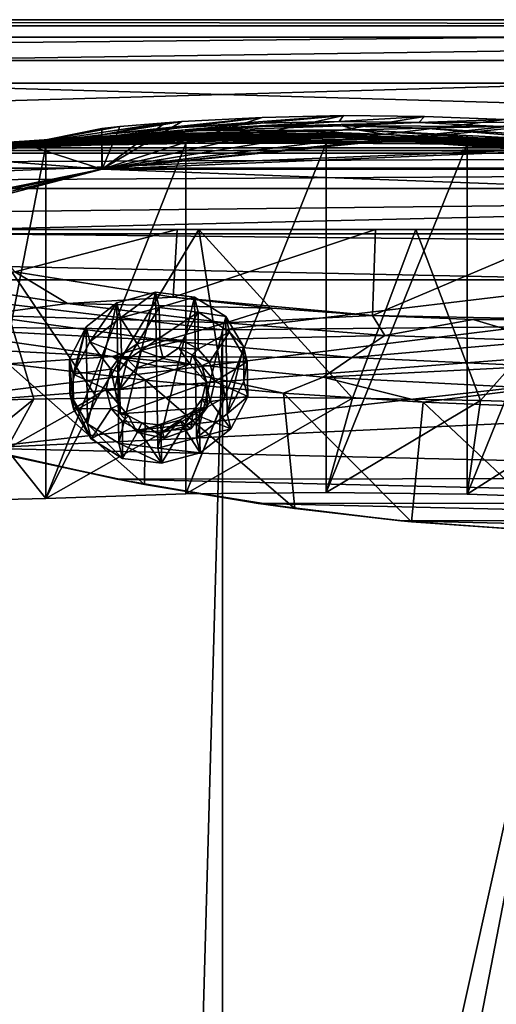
# Model space of a CAD drawing. Header units: metres. Extents: x 0 to 1004, y -708 to 0.
# Tile 75 of 118: x 452 to 569, y -241 to 0. Entities that reach past the tile are written whole.
import ezdxf

# ---------------------------------------------------------------- set-up
doc = ezdxf.new("R2010")
doc.units = ezdxf.units.M

msp = doc.modelspace()

# ---------------------------------------------------------------- linework, layer by layer
at = {"layer": 'top'}
for points in [[(987.022156, -4.297202, 163.059692), (17.022282, -4.297202, 163.059692), (987.022156, -4.297202, 176.059937)], [(17.022282, -4.297202, 163.059692), (17.022282, -4.297202, 176.059692), (987.022156, -4.297202, 176.059937)], [(987.022156, -4.297202, 176.059937), (17.022282, -4.297202, 176.059692), (17.022282, -4.297202, 2050.059814)], [(17.022282, -4.297202, 2063.059814), (987.022156, -4.297202, 2063.059814), (17.022282, -4.297202, 2050.059814)], [(987.022156, -4.297202, 2063.059814), (987.022156, -4.297202, 2050.059814), (17.022282, -4.297202, 2050.059814)], [(17.022282, -4.297202, 2050.059814), (987.022156, -4.297202, 2050.059814), (987.022156, -4.297202, 176.059937)], [(987.022156, -4.297202, 2063.059814), (17.022282, -4.297202, 2063.059814), (953.022278, -31.297201, 2063.059814)], [(953.022278, -31.297201, 2063.059814), (17.022282, -4.297202, 2063.059814), (51.022282, -31.297201, 2063.059814)], [(987.022156, -4.297202, 163.059692), (51.022282, -31.297201, 163.059692), (17.022282, -4.297202, 163.059692)], [(953.022278, -31.297201, 163.059692), (51.022282, -31.297201, 163.059692), (987.022156, -4.297202, 163.059692)], [(551.363464, -23.648458, 664.123352), (531.598877, -23.454731, 664.128479), (472.567413, -36.547382, 663.785583)], [(472.567413, -36.547382, 663.785583), (531.598877, -23.454731, 664.128479), (511.722565, -23.866177, 664.117676)], [(571.056335, -24.427916, 664.102966), (551.363464, -23.648458, 664.123352), (472.567413, -36.547382, 663.785583)], [(511.722565, -23.866177, 664.117676), (492.05246, -24.894096, 664.090698), (472.567413, -36.547382, 663.785583)], [(492.05246, -24.894096, 664.090698), (511.722565, -23.866177, 664.117676), (472.950806, -28.059938, 742.221619)], [(472.950806, -28.059938, 742.221619), (511.722565, -23.866177, 664.117676), (492.136353, -26.337254, 742.094177)], [(511.722565, -23.866177, 664.117676), (531.598877, -23.454731, 664.128479), (492.136353, -26.337254, 742.094177)], [(492.136353, -26.337254, 742.094177), (531.598877, -23.454731, 664.128479), (511.305176, -25.268068, 741.974304)], [(531.598877, -23.454731, 664.128479), (530.571106, -24.863918, 741.869812), (511.305176, -25.268068, 741.974304)], [(531.598877, -23.454731, 664.128479), (551.363464, -23.648458, 664.123352), (530.571106, -24.863918, 741.869812)], [(551.363464, -23.648458, 664.123352), (550.047974, -25.136345, 741.78833), (530.571106, -24.863918, 741.869812)], [(551.363464, -23.648458, 664.123352), (571.056335, -24.427916, 664.102966), (550.047974, -25.136345, 741.78833)], [(476.891846, -26.128496, 664.055298), (488.016296, -25.183533, 664.05658), (453.634705, -30.424583, 742.348816)], [(488.016296, -25.183533, 664.05658), (472.950806, -28.059938, 742.221619), (453.634705, -30.424583, 742.348816)], [(476.891846, -26.128496, 664.055298), (453.634705, -30.424583, 742.348816), (472.499847, -26.561413, 664.05188)], [(472.950806, -28.059938, 742.221619), (492.136353, -26.337254, 742.094177), (455.697784, -30.766386, 820.720947)], [(492.136353, -26.337254, 742.094177), (474.451935, -28.513828, 820.513245), (455.697784, -30.766386, 820.720947)], [(472.50116, -26.561152, 664.047119), (476.891846, -26.128496, 664.055298), (472.499847, -26.561413, 664.05188)], [(476.891846, -26.128496, 664.055298), (472.50116, -26.561152, 664.047119), (472.567413, -36.547382, 663.785583)], [(472.567413, -36.547382, 663.785583), (581.522217, -25.079533, 664.085876), (571.056335, -24.427916, 664.102966)], [(492.05246, -24.894096, 664.090698), (488.016296, -25.183533, 664.05658), (472.567413, -36.547382, 663.785583)], [(584.64502, -25.305992, 664.079956), (581.522217, -25.079533, 664.085876), (472.567413, -36.547382, 663.785583)], [(472.567413, -36.547382, 663.785583), (488.016296, -25.183533, 664.05658), (476.891846, -26.128496, 664.055298)], [(628.641479, -30.10355, 663.954346), (584.64502, -25.305992, 664.079956), (472.567413, -36.547382, 663.785583)], [(488.016296, -25.183533, 664.05658), (492.05246, -24.894096, 664.090698), (472.950806, -28.059938, 742.221619)], [(493.126678, -26.942339, 820.316162), (474.451935, -28.513828, 820.513245), (511.305176, -25.268068, 741.974304)], [(474.451935, -28.513828, 820.513245), (492.136353, -26.337254, 742.094177), (511.305176, -25.268068, 741.974304)], [(511.305176, -25.268068, 741.974304), (530.571106, -24.863918, 741.869812), (493.126678, -26.942339, 820.316162)], [(530.571106, -24.863918, 741.869812), (511.981781, -26.072529, 820.149414), (493.126678, -26.942339, 820.316162)], [(493.126678, -26.942339, 820.316162), (511.981781, -26.072529, 820.149414), (495.68689, -27.12908, 898.876343)], [(511.981781, -26.072529, 820.149414), (531.277039, -25.925011, 820.032776), (495.68689, -27.12908, 898.876343)], [(495.68689, -27.12908, 898.876343), (531.277039, -25.925011, 820.032776), (534.904297, -26.930344, 898.740356)], [(530.571106, -24.863918, 741.869812), (550.047974, -25.136345, 741.78833), (511.981781, -26.072529, 820.149414)], [(550.047974, -25.136345, 741.78833), (531.277039, -25.925011, 820.032776), (511.981781, -26.072529, 820.149414)], [(550.047974, -25.136345, 741.78833), (569.84967, -26.096884, 741.737671), (531.277039, -25.925011, 820.032776)], [(531.277039, -25.925011, 820.032776), (551.272278, -26.520391, 819.986023), (534.904297, -26.930344, 898.740356)], [(569.84967, -26.096884, 741.737671), (551.272278, -26.520391, 819.986023), (531.277039, -25.925011, 820.032776)], [(571.056335, -24.427916, 664.102966), (581.522217, -25.079533, 664.085876), (550.047974, -25.136345, 741.78833)], [(550.047974, -25.136345, 741.78833), (581.522217, -25.079533, 664.085876), (569.84967, -26.096884, 741.737671)], [(569.84967, -26.096884, 741.737671), (610.881592, -30.128054, 741.759888), (551.272278, -26.520391, 819.986023)], [(470.070953, -28.64591, 1057.599854), (460.753235, -29.207056, 1137.55188), (423.835175, -32.922432, 1137.810425)], [(423.835175, -32.922432, 1137.810425), (433.463104, -32.38266, 1057.966797), (470.070953, -28.64591, 1057.599854)], [(470.070953, -28.64591, 1057.599854), (433.463104, -32.38266, 1057.966797), (481.714386, -27.974548, 978.032288)], [(433.463104, -32.38266, 1057.966797), (445.105896, -31.536816, 978.460144), (481.714386, -27.974548, 978.032288)], [(453.634705, -30.424583, 742.348816), (472.950806, -28.059938, 742.221619), (436.604401, -33.679401, 820.919495)], [(472.950806, -28.059938, 742.221619), (455.697784, -30.766386, 820.720947), (436.604401, -33.679401, 820.919495)], [(444.423309, -30.665686, 1458.603882), (445.431732, -30.343277, 1378.304565), (483.810883, -28.642012, 1378.305664)], [(444.423309, -30.665686, 1458.603882), (483.810883, -28.642012, 1378.305664), (483.152954, -28.921398, 1458.728027)], [(481.714386, -27.974548, 978.032288), (445.105896, -31.536816, 978.460144), (495.68689, -27.12908, 898.876343)], [(445.105896, -31.536816, 978.460144), (458.769287, -30.270796, 899.305359), (495.68689, -27.12908, 898.876343)], [(486.721863, -28.377766, 1297.931396), (445.431732, -30.343277, 1378.304565), (448.494141, -30.01231, 1297.98877)], [(445.431732, -30.343277, 1378.304565), (486.721863, -28.377766, 1297.931396), (483.810883, -28.642012, 1378.305664)], [(491.875244, -28.12541, 1217.638428), (486.721863, -28.377766, 1297.931396), (448.494141, -30.01231, 1297.98877)], [(491.875244, -28.12541, 1217.638428), (448.494141, -30.01231, 1297.98877), (453.602448, -29.655293, 1217.726196)], [(499.258423, -27.868296, 1137.478882), (491.875244, -28.12541, 1217.638428), (453.602448, -29.655293, 1217.726196)], [(453.602448, -29.655293, 1217.726196), (460.753235, -29.207056, 1137.55188), (499.258423, -27.868296, 1137.478882)], [(472.499847, -26.561413, 664.05188), (453.634705, -30.424583, 742.348816), (472.49881, -36.561653, 664.056519)], [(455.697784, -30.766386, 820.720947), (474.451935, -28.513828, 820.513245), (458.769287, -30.270796, 899.305359)], [(495.68689, -27.12908, 898.876343), (458.769287, -30.270796, 899.305359), (493.126678, -26.942339, 820.316162)], [(458.769287, -30.270796, 899.305359), (474.451935, -28.513828, 820.513245), (493.126678, -26.942339, 820.316162)], [(460.753235, -29.207056, 1137.55188), (508.884399, -27.591631, 1057.543701), (499.258423, -27.868296, 1137.478882)], [(508.884399, -27.591631, 1057.543701), (460.753235, -29.207056, 1137.55188), (470.070953, -28.64591, 1057.599854)], [(520.770325, -27.285646, 977.943909), (508.884399, -27.591631, 1057.543701), (470.070953, -28.64591, 1057.599854)], [(520.770325, -27.285646, 977.943909), (470.070953, -28.64591, 1057.599854), (481.714386, -27.974548, 978.032288)], [(472.499847, -26.561413, 664.05188), (472.49881, -36.561653, 664.056519), (472.567413, -36.547382, 663.785583)], [(472.50116, -26.561152, 664.047119), (472.499847, -26.561413, 664.05188), (472.567413, -36.547382, 663.785583)], [(534.904297, -26.930344, 898.740356), (520.770325, -27.285646, 977.943909), (481.714386, -27.974548, 978.032288)], [(481.714386, -27.974548, 978.032288), (495.68689, -27.12908, 898.876343), (534.904297, -26.930344, 898.740356)], [(521.299316, -28.400694, 1378.306641), (520.054871, -28.398075, 1458.851196), (483.152954, -28.921398, 1458.728027)], [(483.152954, -28.921398, 1458.728027), (520.054871, -28.398075, 1458.851196), (484.738373, -29.166855, 1539.137207)], [(483.810883, -28.642012, 1378.305664), (521.299316, -28.400694, 1378.306641), (483.152954, -28.921398, 1458.728027)], [(486.721863, -28.377766, 1297.931396), (505.942444, -28.220083, 1297.909912), (483.810883, -28.642012, 1378.305664)], [(505.942444, -28.220083, 1297.909912), (521.299316, -28.400694, 1378.306641), (483.810883, -28.642012, 1378.305664)], [(520.054871, -28.398075, 1458.851196), (521.514099, -28.50729, 1539.381592), (484.738373, -29.166855, 1539.137207)], [(484.738373, -29.166855, 1539.137207), (521.514099, -28.50729, 1539.381592), (488.561462, -29.341103, 1619.466309)], [(511.603973, -28.145514, 1217.638794), (486.721863, -28.377766, 1297.931396), (491.875244, -28.12541, 1217.638428)], [(505.942444, -28.220083, 1297.909912), (486.721863, -28.377766, 1297.931396), (511.603973, -28.145514, 1217.638794)], [(521.514099, -28.50729, 1539.381592), (525.669373, -28.676069, 1619.802368), (488.561462, -29.341103, 1619.466309)], [(488.561462, -29.341103, 1619.466309), (525.669373, -28.676069, 1619.802368), (494.609985, -29.430811, 1699.626587)], [(519.671204, -28.128517, 1137.568115), (491.875244, -28.12541, 1217.638428), (499.258423, -27.868296, 1137.478882)], [(519.671204, -28.128517, 1137.568115), (511.603973, -28.145514, 1217.638794), (491.875244, -28.12541, 1217.638428)], [(494.609985, -29.430811, 1699.626587), (525.669373, -28.676069, 1619.802368), (532.509644, -28.830837, 1700.026245)], [(502.863556, -29.622955, 1779.531006), (494.609985, -29.430811, 1699.626587), (532.509644, -28.830837, 1700.026245)], [(499.258423, -27.868296, 1137.478882), (508.884399, -27.591631, 1057.543701), (529.935913, -28.127659, 1057.722778)], [(529.935913, -28.127659, 1057.722778), (519.671204, -28.128517, 1137.568115), (499.258423, -27.868296, 1137.478882)], [(542.024597, -29.204512, 1779.972534), (502.863556, -29.622955, 1779.531006), (532.509644, -28.830837, 1700.026245)], [(505.942444, -28.220083, 1297.909912), (511.603973, -28.145514, 1217.638794), (531.870239, -28.69838, 1217.680054)], [(521.299316, -28.400694, 1378.306641), (505.942444, -28.220083, 1297.909912), (525.243286, -28.503523, 1297.896118)], [(525.243286, -28.503523, 1297.896118), (505.942444, -28.220083, 1297.909912), (531.870239, -28.69838, 1217.680054)], [(542.132446, -28.080194, 978.12262), (508.884399, -27.591631, 1057.543701), (520.770325, -27.285646, 977.943909)], [(508.884399, -27.591631, 1057.543701), (542.132446, -28.080194, 978.12262), (529.935913, -28.127659, 1057.722778)], [(541.156799, -29.028557, 1137.770996), (511.603973, -28.145514, 1217.638794), (519.671204, -28.128517, 1137.568115)], [(531.870239, -28.69838, 1217.680054), (511.603973, -28.145514, 1217.638794), (541.156799, -29.028557, 1137.770996)], [(552.517151, -29.402475, 1058.087891), (519.671204, -28.128517, 1137.568115), (529.935913, -28.127659, 1057.722778)], [(552.517151, -29.402475, 1058.087891), (541.156799, -29.028557, 1137.770996), (519.671204, -28.128517, 1137.568115)], [(537.556274, -28.571413, 1458.915405), (520.054871, -28.398075, 1458.851196), (539.565063, -28.814299, 1378.307007)], [(539.565063, -28.814299, 1378.307007), (520.054871, -28.398075, 1458.851196), (521.299316, -28.400694, 1378.306641)], [(520.054871, -28.398075, 1458.851196), (537.556274, -28.571413, 1458.915405), (521.514099, -28.50729, 1539.381592)], [(534.904297, -26.930344, 898.740356), (542.132446, -28.080194, 978.12262), (520.770325, -27.285646, 977.943909)], [(539.565063, -28.814299, 1378.307007), (521.299316, -28.400694, 1378.306641), (544.620667, -29.220833, 1297.89209)], [(544.620667, -29.220833, 1297.89209), (521.299316, -28.400694, 1378.306641), (525.243286, -28.503523, 1297.896118)], [(525.669373, -28.676069, 1619.802368), (521.514099, -28.50729, 1539.381592), (538.61438, -28.537424, 1539.510132)], [(521.514099, -28.50729, 1539.381592), (537.556274, -28.571413, 1458.915405), (538.61438, -28.537424, 1539.510132)], [(525.243286, -28.503523, 1297.896118), (531.870239, -28.69838, 1217.680054), (544.620667, -29.220833, 1297.89209)], [(538.61438, -28.537424, 1539.510132), (542.733093, -28.64698, 1619.975708), (525.669373, -28.676069, 1619.802368)], [(525.669373, -28.676069, 1619.802368), (542.733093, -28.64698, 1619.975708), (532.509644, -28.830837, 1700.026245)], [(529.935913, -28.127659, 1057.722778), (542.132446, -28.080194, 978.12262), (565.202942, -29.666279, 978.500732)], [(565.202942, -29.666279, 978.500732), (552.517151, -29.402475, 1058.087891), (529.935913, -28.127659, 1057.722778)], [(531.870239, -28.69838, 1217.680054), (573.994141, -31.32688, 1217.911133), (544.620667, -29.220833, 1297.89209)], [(573.994141, -31.32688, 1217.911133), (531.870239, -28.69838, 1217.680054), (587.33667, -32.638969, 1138.565186)], [(531.870239, -28.69838, 1217.680054), (541.156799, -29.028557, 1137.770996), (587.33667, -32.638969, 1138.565186)], [(532.509644, -28.830837, 1700.026245), (542.733093, -28.64698, 1619.975708), (558.949646, -28.820051, 1620.184814)], [(597.59314, -29.448767, 1701.339111), (532.509644, -28.830837, 1700.026245), (558.949646, -28.820051, 1620.184814)], [(542.024597, -29.204512, 1779.972534), (532.509644, -28.830837, 1700.026245), (597.59314, -29.448767, 1701.339111)], [(534.904297, -26.930344, 898.740356), (551.272278, -26.520391, 819.986023), (594.399475, -30.02174, 820.180969)], [(594.399475, -30.02174, 820.180969), (579.171326, -29.861204, 899.148376), (534.904297, -26.930344, 898.740356)], [(579.171326, -29.861204, 899.148376), (542.132446, -28.080194, 978.12262), (534.904297, -26.930344, 898.740356)], [(538.61438, -28.537424, 1539.510132), (537.556274, -28.571413, 1458.915405), (554.512817, -29.038044, 1458.984985)], [(537.556274, -28.571413, 1458.915405), (557.550598, -29.577589, 1378.307495), (554.512817, -29.038044, 1458.984985)], [(557.550598, -29.577589, 1378.307495), (537.556274, -28.571413, 1458.915405), (539.565063, -28.814299, 1378.307007)], [(554.512817, -29.038044, 1458.984985), (554.980347, -28.814716, 1539.658081), (538.61438, -28.537424, 1539.510132)], [(554.980347, -28.814716, 1539.658081), (542.733093, -28.64698, 1619.975708), (538.61438, -28.537424, 1539.510132)], [(557.550598, -29.577589, 1378.307495), (539.565063, -28.814299, 1378.307007), (564.053223, -30.350725, 1297.900146)], [(564.053223, -30.350725, 1297.900146), (539.565063, -28.814299, 1378.307007), (544.620667, -29.220833, 1297.89209)], [(542.132446, -28.080194, 978.12262), (579.171326, -29.861204, 899.148376), (565.202942, -29.666279, 978.500732)], [(542.733093, -28.64698, 1619.975708), (554.980347, -28.814716, 1539.658081), (558.949646, -28.820051, 1620.184814)], [(551.272278, -26.520391, 819.986023), (610.881592, -30.128054, 741.759888), (594.399475, -30.02174, 820.180969)], [(571.044678, -29.80409, 1459.063232), (554.980347, -28.814716, 1539.658081), (554.512817, -29.038044, 1458.984985)], [(558.949646, -28.820051, 1620.184814), (554.980347, -28.814716, 1539.658081), (570.778137, -29.349794, 1539.839844)], [(554.980347, -28.814716, 1539.658081), (571.044678, -29.80409, 1459.063232), (570.778137, -29.349794, 1539.839844)], [(593.023315, -29.51338, 1661.117188), (597.59314, -29.448767, 1701.339111), (558.949646, -28.820051, 1620.184814)], [(570.778137, -29.349794, 1539.839844), (574.513245, -29.198879, 1620.460327), (558.949646, -28.820051, 1620.184814)], [(574.513245, -29.198879, 1620.460327), (593.023315, -29.51338, 1661.117188), (558.949646, -28.820051, 1620.184814)], [(453.602448, -29.655293, 1217.726196), (448.494141, -30.01231, 1297.98877), (410.50473, -33.398254, 1298.051392)], [(410.50473, -33.398254, 1298.051392), (416.190887, -33.230473, 1217.874634), (453.602448, -29.655293, 1217.726196)], [(411.47229, -33.082756, 1698.821655), (448.542908, -30.894201, 1619.12146), (453.659241, -30.817196, 1699.218994)], [(417.522095, -32.652935, 1778.727539), (411.47229, -33.082756, 1698.821655), (453.659241, -30.817196, 1699.218994)], [(416.190887, -33.230473, 1217.874634), (460.753235, -29.207056, 1137.55188), (453.602448, -29.655293, 1217.726196)], [(460.753235, -29.207056, 1137.55188), (416.190887, -33.230473, 1217.874634), (423.835175, -32.922432, 1137.810425)], [(425.519135, -32.142326, 1858.454956), (417.522095, -32.652935, 1778.727539), (460.787415, -30.743803, 1779.113403)], [(460.787415, -30.743803, 1779.113403), (417.522095, -32.652935, 1778.727539), (453.659241, -30.817196, 1699.218994)], [(455.697784, -30.766386, 820.720947), (458.769287, -30.270796, 899.305359), (421.39859, -36.168266, 899.776184)], [(421.39859, -36.168266, 899.776184), (458.769287, -30.270796, 899.305359), (426.803009, -34.333977, 978.705688)], [(436.604401, -33.679401, 820.919495), (455.697784, -30.766386, 820.720947), (421.39859, -36.168266, 899.776184)], [(469.945129, -30.651379, 1858.760254), (458.847717, -30.85894, 1929.701294), (425.519135, -32.142326, 1858.454956)], [(469.945129, -30.651379, 1858.760254), (425.519135, -32.142326, 1858.454956), (460.787415, -30.743803, 1779.113403)], [(458.847717, -30.85894, 1929.701294), (441.881958, -31.322283, 1926.885376), (425.519135, -32.142326, 1858.454956)], [(458.769287, -30.270796, 899.305359), (445.105896, -31.536816, 978.460144), (426.803009, -34.333977, 978.705688)], [(453.634705, -30.424583, 742.348816), (436.604401, -33.679401, 820.919495), (472.49881, -36.561653, 664.056519)], [(441.881958, -31.322283, 1926.885376), (458.847717, -30.85894, 1929.701294), (441.84375, -117.457336, 1976.609497)], [(441.84375, -117.457336, 1976.609497), (458.847717, -30.85894, 1929.701294), (458.840546, -117.028526, 1979.450073)], [(445.460052, -30.860767, 1538.892822), (444.423309, -30.665686, 1458.603882), (483.152954, -28.921398, 1458.728027)], [(483.152954, -28.921398, 1458.728027), (484.738373, -29.166855, 1539.137207), (445.460052, -30.860767, 1538.892822)], [(484.738373, -29.166855, 1539.137207), (448.542908, -30.894201, 1619.12146), (445.460052, -30.860767, 1538.892822)], [(488.561462, -29.341103, 1619.466309), (448.542908, -30.894201, 1619.12146), (484.738373, -29.166855, 1539.137207)], [(448.542908, -30.894201, 1619.12146), (488.561462, -29.341103, 1619.466309), (453.659241, -30.817196, 1699.218994)], [(453.659241, -30.817196, 1699.218994), (488.561462, -29.341103, 1619.466309), (494.609985, -29.430811, 1699.626587)], [(453.659241, -30.817196, 1699.218994), (494.609985, -29.430811, 1699.626587), (460.787415, -30.743803, 1779.113403)], [(458.847717, -30.85894, 1929.701294), (493.02182, -30.280046, 1934.475342), (458.840546, -117.028526, 1979.450073)], [(458.840546, -117.028526, 1979.450073), (493.02182, -30.280046, 1934.475342), (493.017395, -115.911087, 1983.91394)], [(493.02182, -30.280046, 1934.475342), (458.847717, -30.85894, 1929.701294), (469.945129, -30.651379, 1858.760254)], [(494.609985, -29.430811, 1699.626587), (502.863556, -29.622955, 1779.531006), (460.787415, -30.743803, 1779.113403)], [(460.787415, -30.743803, 1779.113403), (502.863556, -29.622955, 1779.531006), (469.945129, -30.651379, 1858.760254)], [(502.863556, -29.622955, 1779.531006), (513.334656, -29.880512, 1859.118652), (469.945129, -30.651379, 1858.760254)], [(513.334656, -29.880512, 1859.118652), (493.02182, -30.280046, 1934.475342), (469.945129, -30.651379, 1858.760254)], [(472.567413, -36.547382, 663.785583), (665.184692, -36.52253, 663.786255), (628.641479, -30.10355, 663.954346)], [(493.02182, -30.280046, 1934.475342), (527.385742, -30.13868, 1937.437134), (493.017395, -115.911087, 1983.91394)], [(493.017395, -115.911087, 1983.91394), (527.385742, -30.13868, 1937.437134), (527.384155, -115.545601, 1986.746826)], [(527.385742, -30.13868, 1937.437134), (493.02182, -30.280046, 1934.475342), (513.334656, -29.880512, 1859.118652)], [(513.334656, -29.880512, 1859.118652), (502.863556, -29.622955, 1779.531006), (542.024597, -29.204512, 1779.972534)], [(554.193115, -29.737257, 1859.545288), (513.334656, -29.880512, 1859.118652), (542.024597, -29.204512, 1779.972534)], [(561.84552, -30.387955, 1938.549316), (513.334656, -29.880512, 1859.118652), (554.193115, -29.737257, 1859.545288)], [(561.84552, -30.387955, 1938.549316), (527.385742, -30.13868, 1937.437134), (513.334656, -29.880512, 1859.118652)], [(527.385742, -30.13868, 1937.437134), (561.84552, -30.387955, 1938.549316), (527.384155, -115.545601, 1986.746826)], [(527.384155, -115.545601, 1986.746826), (561.84552, -30.387955, 1938.549316), (561.846558, -115.934677, 1987.939697)], [(602.269226, -34.028625, 1059.436401), (541.156799, -29.028557, 1137.770996), (552.517151, -29.402475, 1058.087891)], [(587.33667, -32.638969, 1138.565186), (541.156799, -29.028557, 1137.770996), (602.269226, -34.028625, 1059.436401)], [(597.59314, -29.448767, 1701.339111), (603.299194, -29.583015, 1741.481201), (542.024597, -29.204512, 1779.972534)], [(603.299194, -29.583015, 1741.481201), (610.117126, -29.823841, 1781.515381), (542.024597, -29.204512, 1779.972534)], [(542.024597, -29.204512, 1779.972534), (610.117126, -29.823841, 1781.515381), (554.193115, -29.737257, 1859.545288)], [(544.620667, -29.220833, 1297.89209), (573.994141, -31.32688, 1217.911133), (564.053223, -30.350725, 1297.900146)], [(616.474365, -35.048721, 979.913208), (602.269226, -34.028625, 1059.436401), (552.517151, -29.402475, 1058.087891)], [(616.474365, -35.048721, 979.913208), (552.517151, -29.402475, 1058.087891), (565.202942, -29.666279, 978.500732)], [(610.117126, -29.823841, 1781.515381), (618.034851, -30.178612, 1821.405762), (554.193115, -29.737257, 1859.545288)], [(554.193115, -29.737257, 1859.545288), (618.034851, -30.178612, 1821.405762), (627.043579, -30.698009, 1861.108276)], [(596.309937, -30.962299, 1937.771973), (554.193115, -29.737257, 1859.545288), (637.138733, -31.381849, 1900.574707)], [(637.138733, -31.381849, 1900.574707), (554.193115, -29.737257, 1859.545288), (627.043579, -30.698009, 1861.108276)], [(596.309937, -30.962299, 1937.771973), (561.84552, -30.387955, 1938.549316), (554.193115, -29.737257, 1859.545288)], [(554.512817, -29.038044, 1458.984985), (557.550598, -29.577589, 1378.307495), (575.312134, -30.685825, 1378.307861)], [(575.312134, -30.685825, 1378.307861), (571.044678, -29.80409, 1459.063232), (554.512817, -29.038044, 1458.984985)], [(583.517822, -31.870552, 1297.922729), (557.550598, -29.577589, 1378.307495), (564.053223, -30.350725, 1297.900146)], [(557.550598, -29.577589, 1378.307495), (583.517822, -31.870552, 1297.922729), (575.312134, -30.685825, 1378.307861)], [(561.84552, -30.387955, 1938.549316), (596.309937, -30.962299, 1937.771973), (561.846558, -115.934677, 1987.939697)], [(561.846558, -115.934677, 1987.939697), (596.309937, -30.962299, 1937.771973), (596.309937, -117.07737, 1987.490601)], [(573.994141, -31.32688, 1217.911133), (583.517822, -31.870552, 1297.922729), (564.053223, -30.350725, 1297.900146)], [(629.860229, -35.837475, 900.274048), (616.474365, -35.048721, 979.913208), (565.202942, -29.666279, 978.500732)], [(565.202942, -29.666279, 978.500732), (579.171326, -29.861204, 899.148376), (629.860229, -35.837475, 900.274048)], [(953.022278, -31.297201, 2063.059814), (51.022282, -31.297201, 2063.059814), (948.022217, -32.636967, 2063.059814)], [(51.022282, -31.297201, 2063.059814), (56.022282, -32.636948, 2063.059814), (948.022217, -32.636967, 2063.059814)], [(51.022282, -31.297201, 163.059692), (953.022278, -31.297201, 163.059692), (56.022282, -32.636948, 163.059692)], [(953.022278, -31.297201, 163.059692), (948.022217, -32.636967, 163.059692), (56.022282, -32.636948, 163.059692)], [(948.022217, -32.636967, 2063.059814), (56.022282, -32.636948, 2063.059814), (59.682533, -36.297203, 2063.059814)], [(56.022282, -32.636948, 163.059692), (948.022217, -32.636967, 163.059692), (59.682533, -36.297203, 163.059692)], [(948.022217, -32.636967, 2063.059814), (59.682533, -36.297203, 2063.059814), (944.362, -36.297272, 2063.059814)], [(948.022217, -32.636967, 163.059692), (944.362, -36.297272, 163.059692), (59.682533, -36.297203, 163.059692)], [(472.49881, -36.561653, 664.056519), (436.604401, -33.679401, 820.919495), (444.250244, -42.260258, 784.561279)], [(59.682533, -36.297203, 2063.059814), (61.022282, -41.297203, 2063.059814), (944.362, -36.297272, 2063.059814)], [(59.682533, -36.297203, 163.059692), (944.362, -36.297272, 163.059692), (61.022282, -41.297203, 163.059692)], [(944.362, -36.297272, 2063.059814), (61.022282, -41.297203, 2063.059814), (943.022278, -41.297325, 2063.059814)], [(944.362, -36.297272, 163.059692), (943.022278, -41.297325, 163.059692), (61.022282, -41.297203, 163.059692)], [(408.973511, -52.034935, 663.380066), (700.37677, -44.981171, 663.564758), (472.567413, -36.547382, 663.785583)], [(408.973511, -52.034935, 663.380066), (472.567413, -36.547382, 663.785583), (440.668976, -44.920795, 664.056458)], [(440.668976, -44.920795, 664.056458), (472.49881, -36.561653, 664.056519), (414.535828, -49.244396, 784.627014)], [(472.49881, -36.561653, 664.056519), (444.250244, -42.260258, 784.561279), (414.535828, -49.244396, 784.627014)], [(472.567413, -36.547382, 663.785583), (472.49881, -36.561653, 664.056519), (440.668976, -44.920795, 664.056458)], [(700.37677, -44.981171, 663.564758), (665.184692, -36.52253, 663.786255), (472.567413, -36.547382, 663.785583)], [(61.022282, -41.297203, 2063.059814), (61.022282, -51.297203, 2063.059814), (943.022278, -41.297325, 2063.059814)], [(61.022282, -41.297203, 163.059692), (943.022278, -41.297325, 163.059692), (61.022282, -51.297203, 163.059692)], [(943.022278, -41.297325, 2063.059814), (61.022282, -51.297203, 2063.059814), (943.0224, -51.297203, 2063.059814)], [(943.022278, -41.297325, 163.059692), (943.0224, -51.297203, 163.059692), (61.022282, -51.297203, 163.059692)], [(734.570801, -55.455761, 663.290466), (700.37677, -44.981171, 663.564758), (408.973511, -52.034935, 663.380066)], [(943.0224, -51.297203, 163.059692), (277.758484, -51.297203, 197.247162), (61.022282, -51.297203, 163.059692)], [(234.177872, -51.297203, 2037.609009), (496.239227, -51.297203, 2032.241211), (61.022282, -51.297203, 2063.059814)], [(496.239227, -51.297203, 2032.241211), (549.258301, -51.297203, 2034.755859), (61.022282, -51.297203, 2063.059814)], [(61.022282, -51.297203, 2063.059814), (549.258301, -51.297203, 2034.755859), (943.0224, -51.297203, 2063.059814)], [(443.401367, -51.297203, 2027.190918), (496.239227, -51.297203, 2032.241211), (234.177872, -51.297203, 2037.609009)], [(318.295654, -51.297203, 203.297897), (277.758484, -51.297203, 197.247162), (943.0224, -51.297203, 163.059692)], [(358.151459, -51.297203, 212.02446), (318.295654, -51.297203, 203.297897), (943.0224, -51.297203, 163.059692)], [(397.064728, -51.297203, 223.321609), (358.151459, -51.297203, 212.02446), (943.0224, -51.297203, 163.059692)], [(443.377686, -51.297203, 236.582306), (397.064728, -51.297203, 223.321609), (943.0224, -51.297203, 163.059692)], [(408.947021, -95.601303, 662.239807), (734.570801, -55.455761, 663.290466), (408.973511, -52.034935, 663.380066)], [(443.377686, -51.297203, 236.582306), (490.952606, -51.297203, 246.445267), (451.274536, -61.588779, 242.323547)], [(943.0224, -51.297203, 163.059692), (490.952606, -51.297203, 246.445267), (443.377686, -51.297203, 236.582306)], [(443.401367, -51.297203, 2027.190918), (448.106476, -92.879539, 2020.363281), (455.869659, -92.723824, 2021.265503)], [(455.869659, -92.723824, 2021.265503), (471.416901, -92.484711, 2022.891968), (443.401367, -51.297203, 2027.190918)], [(471.416901, -92.484711, 2022.891968), (496.239227, -51.297203, 2032.241211), (443.401367, -51.297203, 2027.190918)], [(490.952606, -51.297203, 246.445267), (489.946991, -67.787659, 252.362473), (451.274536, -61.588779, 242.323547)], [(471.416901, -92.484711, 2022.891968), (502.579773, -92.297127, 2025.43103), (496.239227, -51.297203, 2032.241211)], [(490.952606, -51.297203, 246.445267), (539.405396, -51.297203, 252.752304), (489.946991, -67.787659, 252.362473)], [(539.405396, -51.297203, 252.752304), (538.672424, -72.324074, 260.370239), (489.946991, -67.787659, 252.362473)], [(539.405396, -51.297203, 252.752304), (490.952606, -51.297203, 246.445267), (943.0224, -51.297203, 163.059692)], [(502.579773, -92.297127, 2025.43103), (533.805664, -92.499443, 2027.015503), (496.239227, -51.297203, 2032.241211)], [(496.239227, -51.297203, 2032.241211), (533.805664, -92.499443, 2027.015503), (549.258301, -51.297203, 2034.755859)], [(533.805664, -92.499443, 2027.015503), (565.060425, -93.0933, 2027.643555), (549.258301, -51.297203, 2034.755859)], [(539.405396, -51.297203, 252.752304), (588.328918, -51.297203, 255.404053), (538.672424, -72.324074, 260.370239)], [(588.328918, -51.297203, 255.404053), (588.099426, -73.316833, 263.415771), (538.672424, -72.324074, 260.370239)], [(588.328918, -51.297203, 255.404053), (539.405396, -51.297203, 252.752304), (943.0224, -51.297203, 163.059692)], [(549.258301, -51.297203, 2034.755859), (565.060425, -93.0933, 2027.643555), (602.337036, -51.297203, 2034.728882)], [(549.258301, -51.297203, 2034.755859), (602.337036, -51.297203, 2034.728882), (943.0224, -51.297203, 2063.059814)], [(565.060425, -93.0933, 2027.643555), (596.309937, -94.078751, 2027.314941), (602.337036, -51.297203, 2034.728882)], [(768.21875, -67.975395, 662.96106), (734.570801, -55.455761, 663.290466), (408.947021, -95.601303, 662.239807)], [(422.224609, -62.947922, 337.553131), (451.274536, -61.588779, 242.323547), (464.121704, -69.327805, 327.995972)], [(464.121704, -69.327805, 327.995972), (451.274536, -61.588779, 242.323547), (489.946991, -67.787659, 252.362473)], [(442.803711, -72.258545, 427.685455), (422.224609, -62.947922, 337.553131), (464.121704, -69.327805, 327.995972)], [(442.323639, -104.741089, 662.000549), (768.21875, -67.975395, 662.96106), (408.947021, -95.601303, 662.239807)], [(811.438538, -87.446632, 662.452759), (768.21875, -67.975395, 662.96106), (442.323639, -104.741089, 662.000549)], [(464.121704, -69.327805, 327.995972), (502.836853, -74.132027, 330.291626), (442.803711, -72.258545, 427.685455)], [(489.946991, -67.787659, 252.362473), (514.170105, -70.486473, 256.973846), (464.121704, -69.327805, 327.995972)], [(514.170105, -70.486473, 256.973846), (502.836853, -74.132027, 330.291626), (464.121704, -69.327805, 327.995972)], [(489.946991, -67.787659, 252.362473), (538.672424, -72.324074, 260.370239), (514.170105, -70.486473, 256.973846)], [(514.170105, -70.486473, 256.973846), (538.672424, -72.324074, 260.370239), (502.836853, -74.132027, 330.291626)], [(488.123047, -78.445, 429.213135), (423.886719, -75.021164, 527.793945), (442.803711, -72.258545, 427.685455)], [(502.836853, -74.132027, 330.291626), (488.123047, -78.445, 429.213135), (442.803711, -72.258545, 427.685455)], [(502.836853, -74.132027, 330.291626), (541.723267, -77.196289, 332.628021), (488.123047, -78.445, 429.213135)], [(538.672424, -72.324074, 260.370239), (541.723267, -77.196289, 332.628021), (502.836853, -74.132027, 330.291626)], [(538.672424, -72.324074, 260.370239), (588.099426, -73.316833, 263.415771), (563.337891, -73.276428, 262.523499)], [(538.672424, -72.324074, 260.370239), (563.337891, -73.276428, 262.523499), (541.723267, -77.196289, 332.628021)], [(563.337891, -73.276428, 262.523499), (580.702942, -78.51532, 335.000458), (541.723267, -77.196289, 332.628021)], [(563.337891, -73.276428, 262.523499), (588.099426, -73.316833, 263.415771), (580.702942, -78.51532, 335.000458)], [(475.108704, -82.334114, 528.560242), (416.271942, -79.233582, 627.842957), (423.886719, -75.021164, 527.793945)], [(475.108704, -82.334114, 528.560242), (423.886719, -75.021164, 527.793945), (488.123047, -78.445, 429.213135)], [(475.108704, -82.334114, 528.560242), (449.636292, -84.128242, 627.97113), (416.271942, -79.233582, 627.842957)], [(533.669617, -82.596298, 430.770264), (475.108704, -82.334114, 528.560242), (488.123047, -78.445, 429.213135)], [(541.723267, -77.196289, 332.628021), (533.669617, -82.596298, 430.770264), (488.123047, -78.445, 429.213135)], [(541.723267, -77.196289, 332.628021), (580.702942, -78.51532, 335.000458), (533.669617, -82.596298, 430.770264)], [(580.702942, -78.51532, 335.000458), (579.352173, -84.705139, 432.35376), (533.669617, -82.596298, 430.770264)], [(483.171936, -88.142326, 628.076233), (449.636292, -84.128242, 627.97113), (475.108704, -82.334114, 528.560242)], [(482.983978, -113.585228, 628.742493), (449.636292, -84.128242, 627.97113), (483.171936, -88.142326, 628.076233)], [(482.983978, -113.585228, 628.742493), (449.660522, -106.520294, 628.557434), (449.636292, -84.128242, 627.97113)], [(526.602722, -87.347427, 529.341614), (475.108704, -82.334114, 528.560242), (533.669617, -82.596298, 430.770264)], [(516.944214, -91.275429, 628.158264), (475.108704, -82.334114, 528.560242), (526.602722, -87.347427, 529.341614)], [(516.944214, -91.275429, 628.158264), (483.171936, -88.142326, 628.076233), (475.108704, -82.334114, 528.560242)], [(579.352173, -84.705139, 432.35376), (526.602722, -87.347427, 529.341614), (533.669617, -82.596298, 430.770264)], [(578.265564, -90.052223, 530.136597), (526.602722, -87.347427, 529.341614), (579.352173, -84.705139, 432.35376)], [(755.434021, -112.011162, 661.810242), (811.438538, -87.446632, 662.452759), (442.323639, -104.741089, 662.000549)], [(519.712463, -119.484512, 628.896973), (482.983978, -113.585228, 628.742493), (483.171936, -88.142326, 628.076233)], [(519.712463, -119.484512, 628.896973), (483.171936, -88.142326, 628.076233), (516.944214, -91.275429, 628.158264)], [(551.072693, -93.522049, 628.217102), (516.944214, -91.275429, 628.158264), (526.602722, -87.347427, 529.341614)], [(551.072693, -93.522049, 628.217102), (526.602722, -87.347427, 529.341614), (578.265564, -90.052223, 530.136597)], [(548.223511, -122.730247, 628.981934), (516.944214, -91.275429, 628.158264), (551.072693, -93.522049, 628.217102)], [(548.223511, -122.730247, 628.981934), (519.712463, -119.484512, 628.896973), (516.944214, -91.275429, 628.158264)], [(585.213806, -94.849937, 628.251892), (551.072693, -93.522049, 628.217102), (578.265564, -90.052223, 530.136597)], [(455.869659, -92.723824, 2021.265503), (441.093719, -104.715088, 1997.681763), (449.188721, -104.967049, 1998.911743)], [(455.869659, -92.723824, 2021.265503), (448.106476, -92.879539, 2020.363281), (441.093719, -104.715088, 1997.681763)], [(449.188721, -104.967049, 1998.911743), (458.840546, -117.028526, 1979.450073), (471.416901, -92.484711, 2022.891968)], [(471.416901, -92.484711, 2022.891968), (455.869659, -92.723824, 2021.265503), (449.188721, -104.967049, 1998.911743)], [(458.840546, -117.028526, 1979.450073), (502.579773, -92.297127, 2025.43103), (471.416901, -92.484711, 2022.891968)], [(458.840546, -117.028526, 1979.450073), (493.017395, -115.911087, 1983.91394), (502.579773, -92.297127, 2025.43103)], [(493.017395, -115.911087, 1983.91394), (533.805664, -92.499443, 2027.015503), (502.579773, -92.297127, 2025.43103)], [(493.017395, -115.911087, 1983.91394), (527.384155, -115.545601, 1986.746826), (533.805664, -92.499443, 2027.015503)], [(527.384155, -115.545601, 1986.746826), (565.060425, -93.0933, 2027.643555), (533.805664, -92.499443, 2027.015503)], [(527.384155, -115.545601, 1986.746826), (561.846558, -115.934677, 1987.939697), (565.060425, -93.0933, 2027.643555)], [(584.857788, -125.217758, 629.047058), (548.223511, -122.730247, 628.981934), (551.072693, -93.522049, 628.217102)], [(584.857788, -125.217758, 629.047058), (551.072693, -93.522049, 628.217102), (585.213806, -94.849937, 628.251892)], [(561.846558, -115.934677, 1987.939697), (596.309937, -94.078751, 2027.314941), (565.060425, -93.0933, 2027.643555)], [(561.846558, -115.934677, 1987.939697), (596.309937, -117.07737, 1987.490601), (596.309937, -94.078751, 2027.314941)], [(441.84375, -117.457336, 1976.609497), (458.840546, -117.028526, 1979.450073), (449.188721, -104.967049, 1998.911743)], [(476.195953, -112.279739, 661.803223), (442.323639, -104.741089, 662.000549), (476.336517, -112.307411, 629.057373)], [(442.323639, -104.741089, 662.000549), (442.373016, -104.753265, 629.057373), (476.336517, -112.307411, 629.057373)], [(442.323639, -104.741089, 662.000549), (476.195953, -112.279739, 661.803223), (755.434021, -112.011162, 661.810242)], [(476.336517, -112.307411, 629.057373), (442.373016, -104.753265, 629.057373), (449.660522, -106.520294, 628.557434)], [(482.983978, -113.585228, 628.742493), (476.336517, -112.307411, 629.057373), (449.660522, -106.520294, 628.557434)], [(476.195953, -112.279739, 661.803223), (721.009888, -118.005608, 661.653381), (755.434021, -112.011162, 661.810242)], [(510.718018, -118.220024, 661.647766), (476.195953, -112.279739, 661.803223), (510.79071, -118.230911, 629.057373)], [(476.195953, -112.279739, 661.803223), (476.336517, -112.307411, 629.057373), (510.79071, -118.230911, 629.057373)], [(476.195953, -112.279739, 661.803223), (510.718018, -118.220024, 661.647766), (721.009888, -118.005608, 661.653381)], [(510.79071, -118.230911, 629.057373), (476.336517, -112.307411, 629.057373), (482.983978, -113.585228, 628.742493)], [(519.712463, -119.484512, 628.896973), (510.79071, -118.230911, 629.057373), (482.983978, -113.585228, 628.742493)], [(510.718018, -118.220024, 661.647766), (686.190857, -122.331215, 661.540161), (721.009888, -118.005608, 661.653381)], [(545.596985, -122.479492, 661.536255), (510.718018, -118.220024, 661.647766), (545.617615, -122.481873, 629.057373)], [(510.718018, -118.220024, 661.647766), (510.79071, -118.230911, 629.057373), (545.617615, -122.481873, 629.057373)], [(510.718018, -118.220024, 661.647766), (545.596985, -122.479492, 661.536255), (686.190857, -122.331215, 661.540161)], [(545.617615, -122.481873, 629.057373), (510.79071, -118.230911, 629.057373), (519.712463, -119.484512, 628.896973)], [(548.223511, -122.730247, 628.981934), (545.617615, -122.481873, 629.057373), (519.712463, -119.484512, 628.896973)], [(545.596985, -122.479492, 661.536255), (651.098511, -124.955429, 661.471436), (686.190857, -122.331215, 661.540161)], [(580.693359, -125.02977, 661.469482), (545.596985, -122.479492, 661.536255), (580.694824, -125.029846, 629.057373)], [(545.596985, -122.479492, 661.536255), (545.617615, -122.481873, 629.057373), (580.694824, -125.029846, 629.057373)], [(545.596985, -122.479492, 661.536255), (580.693359, -125.02977, 661.469482), (651.098511, -124.955429, 661.471436)], [(580.694824, -125.029846, 629.057373), (545.617615, -122.481873, 629.057373), (548.223511, -122.730247, 628.981934)], [(584.857788, -125.217758, 629.047058), (580.694824, -125.029846, 629.057373), (548.223511, -122.730247, 628.981934)]]:
    msp.add_3dface(points, dxfattribs=at)
at = {"layer": 'top0123423'}
for points in [[(476.204132, -69.197784, 1951.014893), (485.65097, -66.62886, 1950.873413), (477.109009, -72.878448, 1944.606812)], [(485.65097, -66.62886, 1950.873413), (476.204132, -69.197784, 1951.014893), (476.697113, -103.540649, 1970.810425)], [(486.19812, -104.746567, 1972.844727), (485.65097, -66.62886, 1950.873413), (476.697113, -103.540649, 1970.810425)], [(485.65097, -66.62886, 1950.873413), (486.555847, -70.309525, 1944.465332), (477.109009, -72.878448, 1944.606812)], [(486.555847, -70.309525, 1944.465332), (485.65097, -66.62886, 1950.873413), (495.151978, -67.834785, 1952.907715)], [(495.151978, -67.834785, 1952.907715), (485.65097, -66.62886, 1950.873413), (486.19812, -104.746567, 1972.844727)], [(468.682526, -75.032738, 1953.304199), (476.204132, -69.197784, 1951.014893), (469.587433, -78.713402, 1946.89624)], [(476.204132, -69.197784, 1951.014893), (468.682526, -75.032738, 1953.304199), (469.023682, -98.798737, 1967.003174)], [(476.697113, -103.540649, 1970.810425), (476.204132, -69.197784, 1951.014893), (469.023682, -98.798737, 1967.003174)], [(476.204132, -69.197784, 1951.014893), (477.109009, -72.878448, 1944.606812), (469.587433, -78.713402, 1946.89624)], [(495.644958, -102.17765, 1972.703247), (495.151978, -67.834785, 1952.907715), (486.19812, -104.746567, 1972.844727)], [(496.056885, -71.51545, 1946.499634), (486.555847, -70.309525, 1944.465332), (495.151978, -67.834785, 1952.907715)], [(496.056885, -71.51545, 1946.499634), (495.151978, -67.834785, 1952.907715), (502.825409, -72.576691, 1956.714966)], [(502.825409, -72.576691, 1956.714966), (495.151978, -67.834785, 1952.907715), (495.644958, -102.17765, 1972.703247)], [(486.555847, -70.309525, 1944.465332), (481.142242, -79.231018, 1948.825195), (477.109009, -72.878448, 1944.606812)], [(486.663055, -77.777542, 1948.769897), (481.142242, -79.231018, 1948.825195), (486.555847, -70.309525, 1944.465332)], [(496.056885, -71.51545, 1946.499634), (486.663055, -77.777542, 1948.769897), (486.555847, -70.309525, 1944.465332)], [(492.214172, -78.434563, 1949.931152), (486.663055, -77.777542, 1948.769897), (496.056885, -71.51545, 1946.499634)], [(496.101654, -80.496964, 1951.664795), (492.214172, -78.434563, 1949.931152), (496.056885, -71.51545, 1946.499634)], [(496.056885, -71.51545, 1946.499634), (503.730286, -76.257362, 1950.306885), (496.101654, -80.496964, 1951.664795)], [(503.730286, -76.257362, 1950.306885), (496.056885, -71.51545, 1946.499634), (502.825409, -72.576691, 1956.714966)], [(477.109009, -72.878448, 1944.606812), (477.321899, -81.847878, 1949.788818), (469.587433, -78.713402, 1946.89624)], [(481.142242, -79.231018, 1948.825195), (477.321899, -81.847878, 1949.788818), (477.109009, -72.878448, 1944.606812)], [(503.166565, -96.342697, 1970.413818), (502.825409, -72.576691, 1956.714966), (495.644958, -102.17765, 1972.703247)], [(503.730286, -76.257362, 1950.306885), (502.825409, -72.576691, 1956.714966), (507.151398, -79.915405, 1961.541016)], [(507.151398, -79.915405, 1961.541016), (502.825409, -72.576691, 1956.714966), (503.166565, -96.342697, 1970.413818)], [(464.575928, -82.978043, 1957.287964), (468.682526, -75.032738, 1953.304199), (465.480835, -86.658707, 1950.880005)], [(468.682526, -75.032738, 1953.304199), (464.575928, -82.978043, 1957.287964), (464.697693, -91.46003, 1962.177124)], [(469.023682, -98.798737, 1967.003174), (468.682526, -75.032738, 1953.304199), (464.697693, -91.46003, 1962.177124)], [(468.682526, -75.032738, 1953.304199), (469.587433, -78.713402, 1946.89624), (465.480835, -86.658707, 1950.880005)], [(503.730286, -76.257362, 1950.306885), (498.830414, -83.668045, 1953.87146), (496.101654, -80.496964, 1951.664795)], [(503.730286, -76.257362, 1950.306885), (508.056305, -83.596069, 1955.132935), (498.830414, -83.668045, 1953.87146)], [(508.056305, -83.596069, 1955.132935), (503.730286, -76.257362, 1950.306885), (507.151398, -79.915405, 1961.541016)], [(469.587433, -78.713402, 1946.89624), (474.689728, -85.404587, 1951.459961), (465.480835, -86.658707, 1950.880005)], [(477.321899, -81.847878, 1949.788818), (474.689728, -85.404587, 1951.459961), (469.587433, -78.713402, 1946.89624)], [(477.321899, -81.847878, 1949.788818), (481.142242, -79.231018, 1948.825195), (478.832001, -83.042351, 1950.68811)], [(481.142242, -79.231018, 1948.825195), (482.057953, -80.835243, 1949.875977), (478.832001, -83.042351, 1950.68811)], [(481.142242, -79.231018, 1948.825195), (486.663055, -77.777542, 1948.769897), (482.057953, -80.835243, 1949.875977)], [(486.663055, -77.777542, 1948.769897), (486.689484, -79.618515, 1949.831177), (482.057953, -80.835243, 1949.875977)], [(486.689484, -79.618515, 1949.831177), (486.663055, -77.777542, 1948.769897), (492.214172, -78.434563, 1949.931152)], [(491.346344, -80.167091, 1950.803833), (486.689484, -79.618515, 1949.831177), (492.214172, -78.434563, 1949.931152)], [(491.346344, -80.167091, 1950.803833), (492.214172, -78.434563, 1949.931152), (496.101654, -80.496964, 1951.664795)], [(478.832001, -83.042351, 1950.68811), (482.057953, -80.835243, 1949.875977), (480.938416, -85.148262, 1944.693848)], [(480.938416, -85.148262, 1944.693848), (482.057953, -80.835243, 1949.875977), (487.474213, -82.81044, 1944.273926)], [(482.057953, -80.835243, 1949.875977), (486.689484, -79.618515, 1949.831177), (487.474213, -82.81044, 1944.273926)], [(491.346344, -80.167091, 1950.803833), (487.474213, -82.81044, 1944.273926), (486.689484, -79.618515, 1949.831177)], [(494.063568, -84.204109, 1946.005005), (487.474213, -82.81044, 1944.273926), (491.346344, -80.167091, 1950.803833)], [(494.628937, -81.906006, 1952.266113), (491.346344, -80.167091, 1950.803833), (496.101654, -80.496964, 1951.664795)], [(494.628937, -81.906006, 1952.266113), (494.063568, -84.204109, 1946.005005), (491.346344, -80.167091, 1950.803833)], [(494.628937, -81.906006, 1952.266113), (496.101654, -80.496964, 1951.664795), (498.830414, -83.668045, 1953.87146)], [(507.273163, -88.397392, 1966.430054), (507.151398, -79.915405, 1961.541016), (503.166565, -96.342697, 1970.413818)], [(508.056305, -83.596069, 1955.132935), (507.151398, -79.915405, 1961.541016), (507.273163, -88.397392, 1966.430054)], [(464.697693, -91.46003, 1962.177124), (464.575928, -82.978043, 1957.287964), (465.60257, -95.140694, 1955.769043)], [(464.575928, -82.978043, 1957.287964), (465.480835, -86.658707, 1950.880005), (465.60257, -95.140694, 1955.769043)], [(474.689728, -85.404587, 1951.459961), (477.321899, -81.847878, 1949.788818), (476.612335, -86.045456, 1952.099609)], [(477.321899, -81.847878, 1949.788818), (478.832001, -83.042351, 1950.68811), (476.612335, -86.045456, 1952.099609)], [(476.952484, -90.312668, 1947.09729), (476.612335, -86.045456, 1952.099609), (478.832001, -83.042351, 1950.68811)], [(476.952484, -90.312668, 1947.09729), (478.832001, -83.042351, 1950.68811), (480.938416, -85.148262, 1944.693848)], [(476.952484, -90.312668, 1947.09729), (494.063568, -84.204109, 1946.005005), (498.189392, -88.785004, 1949.21875)], [(476.952484, -90.312668, 1947.09729), (480.938416, -85.148262, 1944.693848), (494.063568, -84.204109, 1946.005005)], [(480.938416, -85.148262, 1944.693848), (487.474213, -82.81044, 1944.273926), (494.063568, -84.204109, 1946.005005)], [(498.189392, -88.785004, 1949.21875), (494.063568, -84.204109, 1946.005005), (494.628937, -81.906006, 1952.266113)], [(496.930145, -84.583908, 1954.129272), (494.628937, -81.906006, 1952.266113), (498.830414, -83.668045, 1953.87146)], [(496.930145, -84.583908, 1954.129272), (498.189392, -88.785004, 1949.21875), (494.628937, -81.906006, 1952.266113)], [(496.930145, -84.583908, 1954.129272), (498.830414, -83.668045, 1953.87146), (500.108734, -88.413147, 1956.777466)], [(508.056305, -83.596069, 1955.132935), (500.108734, -88.413147, 1956.777466), (498.830414, -83.668045, 1953.87146)], [(508.056305, -83.596069, 1955.132935), (508.17804, -92.078056, 1960.022095), (500.108734, -88.413147, 1956.777466)], [(508.17804, -92.078056, 1960.022095), (508.056305, -83.596069, 1955.132935), (507.273163, -88.397392, 1966.430054)], [(474.689728, -85.404587, 1951.459961), (473.55014, -90.323616, 1954.124512), (465.480835, -86.658707, 1950.880005)], [(473.55014, -90.323616, 1954.124512), (474.689728, -85.404587, 1951.459961), (475.659302, -90.171883, 1954.335205)], [(474.689728, -85.404587, 1951.459961), (476.612335, -86.045456, 1952.099609), (475.659302, -90.171883, 1954.335205)], [(475.659302, -90.171883, 1954.335205), (476.612335, -86.045456, 1952.099609), (476.952484, -90.312668, 1947.09729)], [(497.999573, -88.56485, 1956.566895), (496.930145, -84.583908, 1954.129272), (500.108734, -88.413147, 1956.777466)], [(498.189392, -88.785004, 1949.21875), (496.930145, -84.583908, 1954.129272), (497.999573, -88.56485, 1956.566895)], [(465.480835, -86.658707, 1950.880005), (473.55014, -90.323616, 1954.124512), (465.60257, -95.140694, 1955.769043)], [(477.03894, -96.335587, 1950.56897), (476.952484, -90.312668, 1947.09729), (498.189392, -88.785004, 1949.21875)], [(477.03894, -96.335587, 1950.56897), (498.189392, -88.785004, 1949.21875), (498.275848, -94.80793, 1952.69043)], [(497.046509, -92.691277, 1958.802368), (497.999573, -88.56485, 1956.566895), (498.969116, -93.332176, 1959.442017)], [(498.275848, -94.80793, 1952.69043), (497.999573, -88.56485, 1956.566895), (497.046509, -92.691277, 1958.802368)], [(497.999573, -88.56485, 1956.566895), (500.108734, -88.413147, 1956.777466), (498.969116, -93.332176, 1959.442017)], [(498.275848, -94.80793, 1952.69043), (498.189392, -88.785004, 1949.21875), (497.999573, -88.56485, 1956.566895)], [(508.17804, -92.078056, 1960.022095), (498.969116, -93.332176, 1959.442017), (500.108734, -88.413147, 1956.777466)], [(508.17804, -92.078056, 1960.022095), (507.273163, -88.397392, 1966.430054), (503.166565, -96.342697, 1970.413818)], [(473.55014, -90.323616, 1954.124512), (474.828461, -95.068718, 1957.030518), (465.60257, -95.140694, 1955.769043)], [(473.55014, -90.323616, 1954.124512), (475.659302, -90.171883, 1954.335205), (476.728729, -94.152824, 1956.772827)], [(474.828461, -95.068718, 1957.030518), (473.55014, -90.323616, 1954.124512), (476.728729, -94.152824, 1956.772827)], [(476.728729, -94.152824, 1956.772827), (475.659302, -90.171883, 1954.335205), (477.03894, -96.335587, 1950.56897)], [(477.03894, -96.335587, 1950.56897), (475.659302, -90.171883, 1954.335205), (476.952484, -90.312668, 1947.09729)], [(469.023682, -98.798737, 1967.003174), (464.697693, -91.46003, 1962.177124), (469.928558, -102.479401, 1960.595093)], [(464.697693, -91.46003, 1962.177124), (465.60257, -95.140694, 1955.769043), (469.928558, -102.479401, 1960.595093)], [(494.826874, -95.694382, 1960.213867), (497.046509, -92.691277, 1958.802368), (496.336975, -96.888885, 1961.113281)], [(494.826874, -95.694382, 1960.213867), (498.275848, -94.80793, 1952.69043), (497.046509, -92.691277, 1958.802368)], [(497.046509, -92.691277, 1958.802368), (498.969116, -93.332176, 1959.442017), (496.336975, -96.888885, 1961.113281)], [(504.071442, -100.023361, 1964.005859), (496.336975, -96.888885, 1961.113281), (498.969116, -93.332176, 1959.442017)], [(508.17804, -92.078056, 1960.022095), (504.071442, -100.023361, 1964.005859), (498.969116, -93.332176, 1959.442017)], [(504.071442, -100.023361, 1964.005859), (508.17804, -92.078056, 1960.022095), (503.166565, -96.342697, 1970.413818)], [(465.60257, -95.140694, 1955.769043), (474.828461, -95.068718, 1957.030518), (469.928558, -102.479401, 1960.595093)], [(474.828461, -95.068718, 1957.030518), (477.55719, -98.239799, 1959.237183), (469.928558, -102.479401, 1960.595093)], [(474.828461, -95.068718, 1957.030518), (476.728729, -94.152824, 1956.772827), (479.029907, -96.830727, 1958.635864)], [(477.55719, -98.239799, 1959.237183), (474.828461, -95.068718, 1957.030518), (479.029907, -96.830727, 1958.635864)], [(479.029907, -96.830727, 1958.635864), (476.728729, -94.152824, 1956.772827), (477.03894, -96.335587, 1950.56897)], [(481.164764, -100.916481, 1953.782837), (477.03894, -96.335587, 1950.56897), (498.275848, -94.80793, 1952.69043)], [(481.164764, -100.916481, 1953.782837), (498.275848, -94.80793, 1952.69043), (494.289917, -99.972336, 1955.093872)], [(491.600891, -97.901497, 1961.026123), (494.826874, -95.694382, 1960.213867), (492.516632, -99.505745, 1962.076782)], [(491.600891, -97.901497, 1961.026123), (494.289917, -99.972336, 1955.093872), (494.826874, -95.694382, 1960.213867)], [(494.826874, -95.694382, 1960.213867), (496.336975, -96.888885, 1961.113281), (492.516632, -99.505745, 1962.076782)], [(494.289917, -99.972336, 1955.093872), (498.275848, -94.80793, 1952.69043), (494.826874, -95.694382, 1960.213867)], [(469.928558, -102.479401, 1960.595093), (477.55719, -98.239799, 1959.237183), (477.60199, -107.221313, 1964.402344)], [(479.029907, -96.830727, 1958.635864), (477.03894, -96.335587, 1950.56897), (481.164764, -100.916481, 1953.782837)], [(477.55719, -98.239799, 1959.237183), (479.029907, -96.830727, 1958.635864), (482.312531, -98.569649, 1960.098267)], [(477.55719, -98.239799, 1959.237183), (481.444702, -100.3022, 1960.970825), (477.60199, -107.221313, 1964.402344)], [(481.444702, -100.3022, 1960.970825), (477.55719, -98.239799, 1959.237183), (482.312531, -98.569649, 1960.098267)], [(482.312531, -98.569649, 1960.098267), (479.029907, -96.830727, 1958.635864), (481.164764, -100.916481, 1953.782837)], [(482.312531, -98.569649, 1960.098267), (481.164764, -100.916481, 1953.782837), (487.754059, -102.305595, 1955.511108)], [(481.444702, -100.3022, 1960.970825), (482.312531, -98.569649, 1960.098267), (486.969391, -99.118225, 1961.070923)], [(486.969391, -99.118225, 1961.070923), (482.312531, -98.569649, 1960.098267), (487.754059, -102.305595, 1955.511108)], [(486.969391, -99.118225, 1961.070923), (491.600891, -97.901497, 1961.026123), (486.995819, -100.959221, 1962.13208)], [(486.969391, -99.118225, 1961.070923), (487.754059, -102.305595, 1955.511108), (491.600891, -97.901497, 1961.026123)], [(491.600891, -97.901497, 1961.026123), (492.516632, -99.505745, 1962.076782), (486.995819, -100.959221, 1962.13208)], [(487.754059, -102.305595, 1955.511108), (494.289917, -99.972336, 1955.093872), (491.600891, -97.901497, 1961.026123)], [(496.549866, -105.858315, 1966.295166), (492.516632, -99.505745, 1962.076782), (496.336975, -96.888885, 1961.113281)], [(504.071442, -100.023361, 1964.005859), (503.166565, -96.342697, 1970.413818), (495.644958, -102.17765, 1972.703247)], [(504.071442, -100.023361, 1964.005859), (496.549866, -105.858315, 1966.295166), (496.336975, -96.888885, 1961.113281)], [(476.697113, -103.540649, 1970.810425), (469.023682, -98.798737, 1967.003174), (477.60199, -107.221313, 1964.402344)], [(469.023682, -98.798737, 1967.003174), (469.928558, -102.479401, 1960.595093), (477.60199, -107.221313, 1964.402344)], [(477.60199, -107.221313, 1964.402344), (481.444702, -100.3022, 1960.970825), (487.103027, -108.427238, 1966.436646)], [(487.754059, -102.305595, 1955.511108), (481.164764, -100.916481, 1953.782837), (494.289917, -99.972336, 1955.093872)], [(486.995819, -100.959221, 1962.13208), (481.444702, -100.3022, 1960.970825), (486.969391, -99.118225, 1961.070923)], [(481.444702, -100.3022, 1960.970825), (486.995819, -100.959221, 1962.13208), (487.103027, -108.427238, 1966.436646)], [(487.103027, -108.427238, 1966.436646), (486.995819, -100.959221, 1962.13208), (492.516632, -99.505745, 1962.076782)], [(496.549866, -105.858315, 1966.295166), (487.103027, -108.427238, 1966.436646), (492.516632, -99.505745, 1962.076782)], [(496.549866, -105.858315, 1966.295166), (504.071442, -100.023361, 1964.005859), (495.644958, -102.17765, 1972.703247)], [(496.549866, -105.858315, 1966.295166), (495.644958, -102.17765, 1972.703247), (486.19812, -104.746567, 1972.844727)], [(486.19812, -104.746567, 1972.844727), (476.697113, -103.540649, 1970.810425), (487.103027, -108.427238, 1966.436646)], [(476.697113, -103.540649, 1970.810425), (477.60199, -107.221313, 1964.402344), (487.103027, -108.427238, 1966.436646)], [(487.103027, -108.427238, 1966.436646), (496.549866, -105.858315, 1966.295166), (486.19812, -104.746567, 1972.844727)]]:
    msp.add_3dface(points, dxfattribs=at)
at = {"layer": 'top0123459'}
for points in [[(1004.049377, 0), (10, -10), (0, 0)], [(1.527202, -1.527202, 175), (1002.522156, -1.527202, 175), (0, 0)], [(1002.522156, -1.527202, 175), (1004.049377, 0), (0, 0)], [(994.049377, -10), (10, -10), (1004.049377, 0)], [(1.527202, -1.527202, 175), (23.447599, -15.487401, 175), (1002.522156, -1.527202, 175)], [(23.447599, -15.487401, 175), (980.601746, -15.487401, 175), (1002.522156, -1.527202, 175)], [(10, -10, 90), (10, -10), (994.049377, -10, 90)], [(10, -10), (994.049377, -10), (994.049377, -10, 90)], [(994.049377, -10, 90), (217.024673, -653.266907, 90), (10, -10, 90)], [(787.024658, -653.266907, 90), (217.024673, -653.266907, 90), (994.049377, -10, 90)], [(23.447599, -15.487401, 163.059708), (67.223946, -52.298347, 163.059708), (980.601746, -15.487401, 163.059708)], [(23.447599, -15.487401, 163.059708), (980.601746, -15.487401, 163.059708), (23.447599, -15.487401, 175)], [(980.601746, -15.487401, 163.059708), (980.601746, -15.487401, 175), (23.447599, -15.487401, 175)], [(67.223946, -52.298347, 163.059708), (936.825623, -52.298347, 163.059708), (980.601746, -15.487401, 163.059708)], [(399.720459, -63.554558, 140.04599), (604.328979, -63.554554, 140.046005), (67.223946, -52.298347, 163.059708)], [(67.223946, -52.298347, 163.059708), (604.328979, -63.554554, 140.046005), (936.825623, -52.298347, 163.059708)], [(399.720459, -63.554558, 140.04599), (502.024689, -75.769028, 117.015564), (604.328979, -63.554554, 140.046005)], [(406.116364, -74.810768, 117.032295), (502.024689, -75.769028, 117.015564), (399.720459, -63.554558, 140.04599)], [(502.024689, -75.769028, 117.015564), (597.932983, -74.810768, 117.032295), (604.328979, -63.554554, 140.046005)], [(406.116364, -74.810768, 117.032295), (59.186348, -280.118225, 113.448639), (489.911316, -508.234344, 109.46685)], [(502.024689, -75.769028, 117.015564), (406.116364, -74.810768, 117.032295), (489.911316, -508.234344, 109.46685)], [(502.024689, -507.113647, 109.48642), (502.024689, -75.769028, 117.015564), (489.911316, -508.234344, 109.46685)], [(514.137573, -508.234253, 109.466858), (597.932983, -74.810768, 117.032295), (502.024689, -507.113647, 109.48642)], [(597.932983, -74.810768, 117.032295), (502.024689, -75.769028, 117.015564), (502.024689, -507.113647, 109.48642)], [(514.137573, -508.234253, 109.466858), (944.862854, -280.118256, 113.448639), (597.932983, -74.810768, 117.032295)]]:
    msp.add_3dface(points, dxfattribs=at)

doc.saveas('drawing.dxf')
